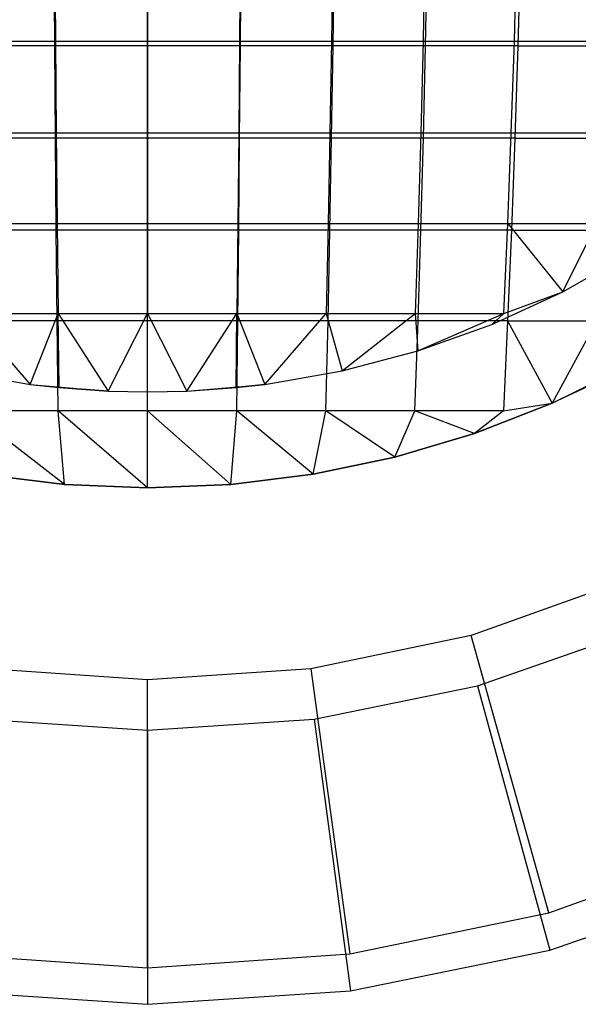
# Model space of a CAD drawing. Extents: x 0.02 to 3.36, y -1.67 to 1.67.
# Tile 10 of 26: x 1.64 to 1.87, y -0.63 to -0.22. Entities that reach past the tile are written whole.
import ezdxf

# ---------------------------------------------------------------- set-up
doc = ezdxf.new("R2010")
doc.units = 0
doc.header["$MEASUREMENT"] = 0
doc.layers.get('0').update_dxf_attribs({"color": 13, "linetype": 'CONTINUOUS'})

# ---------------------------------------------------------------- blocks, each defined once
blk = doc.blocks.new('CEARA_PM_STL')
at = {"color": 0}
for p, q in [((1.65186, -0.23199, 3.43614), (1.65161, -0.19375, 3.44351)), ((1.65186, -0.23199, 3.43614), (1.65161, -0.19375, 3.44351)), ((1.65194, -0.1922, 3.40378), (1.6522, -0.2301, 3.39627)), ((1.65194, -0.1922, 3.40378), (1.6522, -0.2301, 3.39627)), ((1.68996, -0.1922, 3.40446), (1.68996, -0.2301, 3.39694)), ((1.68996, -0.1922, 3.40446), (1.68996, -0.2301, 3.39694)), ((1.68996, -0.23199, 3.4368), (1.68996, -0.19375, 3.44417)), ((1.68996, -0.23199, 3.4368), (1.68996, -0.19375, 3.44417)), ((1.72798, -0.1922, 3.40378), (1.72772, -0.2301, 3.39627)), ((1.72798, -0.1922, 3.40378), (1.72772, -0.2301, 3.39627)), ((1.72806, -0.23199, 3.43614), (1.72832, -0.19375, 3.44351)), ((1.72806, -0.23199, 3.43614), (1.72832, -0.19375, 3.44351)), ((1.76596, -0.1922, 3.40175), (1.76543, -0.2301, 3.39425)), ((1.76596, -0.1922, 3.40175), (1.76543, -0.2301, 3.39425)), ((1.76611, -0.23199, 3.43416), (1.76662, -0.19375, 3.44151)), ((1.76611, -0.23199, 3.43416), (1.76662, -0.19375, 3.44151)), ((1.80384, -0.1922, 3.39837), (1.80304, -0.2301, 3.3909)), ((1.80384, -0.1922, 3.39837), (1.80304, -0.2301, 3.3909)), ((1.80408, -0.23199, 3.43086), (1.80484, -0.19375, 3.4382)), ((1.80408, -0.23199, 3.43086), (1.80484, -0.19375, 3.4382)), ((1.84051, -0.2301, 3.3862), (1.84157, -0.1922, 3.39365)), ((1.84051, -0.2301, 3.3862), (1.84157, -0.1922, 3.39365)), ((1.84292, -0.19375, 3.43356), (1.8419, -0.23199, 3.42626)), ((1.84292, -0.19375, 3.43356), (1.8419, -0.23199, 3.42626)), ((1.6145, -0.2301, 3.39425), (1.6522, -0.2301, 3.39627)), ((1.6145, -0.2301, 3.39425), (1.6522, -0.2301, 3.39627)), ((1.6522, -0.2301, 3.39627), (1.65252, -0.26771, 3.38741)), ((1.6522, -0.2301, 3.39627), (1.65252, -0.26771, 3.38741)), ((1.6522, -0.2301, 3.39627), (1.68996, -0.2301, 3.39694)), ((1.6522, -0.2301, 3.39627), (1.68996, -0.2301, 3.39694)), ((1.68996, -0.2301, 3.39694), (1.68996, -0.26771, 3.38808)), ((1.68996, -0.2301, 3.39694), (1.68996, -0.26771, 3.38808)), ((1.68996, -0.2301, 3.39694), (1.72772, -0.2301, 3.39627)), ((1.68996, -0.2301, 3.39694), (1.72772, -0.2301, 3.39627)), ((1.72772, -0.2301, 3.39627), (1.7274, -0.26771, 3.38741)), ((1.72772, -0.2301, 3.39627), (1.7274, -0.26771, 3.38741)), ((1.72772, -0.2301, 3.39627), (1.76543, -0.2301, 3.39425)), ((1.72772, -0.2301, 3.39627), (1.76543, -0.2301, 3.39425)), ((1.76543, -0.2301, 3.39425), (1.76479, -0.26771, 3.38541)), ((1.76543, -0.2301, 3.39425), (1.76479, -0.26771, 3.38541)), ((1.76543, -0.2301, 3.39425), (1.80304, -0.2301, 3.3909)), ((1.76543, -0.2301, 3.39425), (1.80304, -0.2301, 3.3909)), ((1.80304, -0.2301, 3.3909), (1.80209, -0.26771, 3.38208)), ((1.80304, -0.2301, 3.3909), (1.80209, -0.26771, 3.38208)), ((1.80304, -0.2301, 3.3909), (1.84051, -0.2301, 3.3862)), ((1.80304, -0.2301, 3.3909), (1.84051, -0.2301, 3.3862)), ((1.83925, -0.26771, 3.37743), (1.84051, -0.2301, 3.3862)), ((1.83925, -0.26771, 3.37743), (1.84051, -0.2301, 3.3862)), ((1.84051, -0.2301, 3.3862), (1.87779, -0.2301, 3.38018)), ((1.84051, -0.2301, 3.3862), (1.87779, -0.2301, 3.38018)), ((1.65186, -0.23199, 3.43614), (1.61381, -0.23199, 3.43416)), ((1.65186, -0.23199, 3.43614), (1.61381, -0.23199, 3.43416)), ((1.65216, -0.26995, 3.42745), (1.65186, -0.23199, 3.43614)), ((1.68996, -0.23199, 3.4368), (1.65186, -0.23199, 3.43614)), ((1.65216, -0.26995, 3.42745), (1.65186, -0.23199, 3.43614)), ((1.68996, -0.23199, 3.4368), (1.65186, -0.23199, 3.43614)), ((1.68996, -0.26995, 3.42811), (1.68996, -0.23199, 3.4368)), ((1.72806, -0.23199, 3.43614), (1.68996, -0.23199, 3.4368)), ((1.68996, -0.26995, 3.42811), (1.68996, -0.23199, 3.4368)), ((1.72806, -0.23199, 3.43614), (1.68996, -0.23199, 3.4368)), ((1.72776, -0.26995, 3.42745), (1.72806, -0.23199, 3.43614)), ((1.72776, -0.26995, 3.42745), (1.72806, -0.23199, 3.43614)), ((1.76611, -0.23199, 3.43416), (1.72806, -0.23199, 3.43614)), ((1.76611, -0.23199, 3.43416), (1.72806, -0.23199, 3.43614)), ((1.76551, -0.26995, 3.42549), (1.76611, -0.23199, 3.43416)), ((1.76551, -0.26995, 3.42549), (1.76611, -0.23199, 3.43416)), ((1.80408, -0.23199, 3.43086), (1.76611, -0.23199, 3.43416)), ((1.80408, -0.23199, 3.43086), (1.76611, -0.23199, 3.43416)), ((1.80317, -0.26995, 3.42222), (1.80408, -0.23199, 3.43086)), ((1.80317, -0.26995, 3.42222), (1.80408, -0.23199, 3.43086)), ((1.8419, -0.23199, 3.42626), (1.80408, -0.23199, 3.43086)), ((1.8419, -0.23199, 3.42626), (1.80408, -0.23199, 3.43086)), ((1.8419, -0.23199, 3.42626), (1.8407, -0.26995, 3.41765)), ((1.8419, -0.23199, 3.42626), (1.8407, -0.26995, 3.41765)), ((1.8419, -0.23199, 3.42626), (1.87954, -0.23199, 3.42034)), ((1.8419, -0.23199, 3.42626), (1.87954, -0.23199, 3.42034)), ((1.65216, -0.26995, 3.42745), (1.61441, -0.26995, 3.42549)), ((1.65216, -0.26995, 3.42745), (1.61441, -0.26995, 3.42549)), ((1.61513, -0.26771, 3.38541), (1.65252, -0.26771, 3.38741)), ((1.61513, -0.26771, 3.38541), (1.65252, -0.26771, 3.38741)), ((1.65251, -0.30759, 3.41745), (1.65216, -0.26995, 3.42745)), ((1.68996, -0.26995, 3.42811), (1.65216, -0.26995, 3.42745)), ((1.65251, -0.30759, 3.41745), (1.65216, -0.26995, 3.42745)), ((1.68996, -0.26995, 3.42811), (1.65216, -0.26995, 3.42745)), ((1.65252, -0.26771, 3.38741), (1.65288, -0.30498, 3.37722)), ((1.65252, -0.26771, 3.38741), (1.65288, -0.30498, 3.37722)), ((1.65252, -0.26771, 3.38741), (1.68996, -0.26771, 3.38808)), ((1.65252, -0.26771, 3.38741), (1.68996, -0.26771, 3.38808)), ((1.68996, -0.26771, 3.38808), (1.68996, -0.30498, 3.37788)), ((1.68996, -0.26771, 3.38808), (1.68996, -0.30498, 3.37788)), ((1.68996, -0.26771, 3.38808), (1.7274, -0.26771, 3.38741)), ((1.68996, -0.26771, 3.38808), (1.7274, -0.26771, 3.38741)), ((1.68996, -0.30759, 3.4181), (1.68996, -0.26995, 3.42811)), ((1.72776, -0.26995, 3.42745), (1.68996, -0.26995, 3.42811)), ((1.68996, -0.30759, 3.4181), (1.68996, -0.26995, 3.42811)), ((1.72776, -0.26995, 3.42745), (1.68996, -0.26995, 3.42811)), ((1.7274, -0.26771, 3.38741), (1.72704, -0.30498, 3.37722)), ((1.7274, -0.26771, 3.38741), (1.72704, -0.30498, 3.37722)), ((1.7274, -0.26771, 3.38741), (1.76479, -0.26771, 3.38541)), ((1.7274, -0.26771, 3.38741), (1.76479, -0.26771, 3.38541)), ((1.72741, -0.30759, 3.41745), (1.72776, -0.26995, 3.42745)), ((1.72741, -0.30759, 3.41745), (1.72776, -0.26995, 3.42745)), ((1.76551, -0.26995, 3.42549), (1.72776, -0.26995, 3.42745)), ((1.76551, -0.26995, 3.42549), (1.72776, -0.26995, 3.42745)), ((1.76479, -0.26771, 3.38541), (1.76407, -0.30498, 3.37524)), ((1.76479, -0.26771, 3.38541), (1.76407, -0.30498, 3.37524)), ((1.76479, -0.26771, 3.38541), (1.80209, -0.26771, 3.38208)), ((1.76479, -0.26771, 3.38541), (1.80209, -0.26771, 3.38208)), ((1.76482, -0.30759, 3.41551), (1.76551, -0.26995, 3.42549)), ((1.76482, -0.30759, 3.41551), (1.76551, -0.26995, 3.42549)), ((1.80317, -0.26995, 3.42222), (1.76551, -0.26995, 3.42549)), ((1.80317, -0.26995, 3.42222), (1.76551, -0.26995, 3.42549)), ((1.80209, -0.26771, 3.38208), (1.80101, -0.30498, 3.37194)), ((1.80209, -0.26771, 3.38208), (1.80101, -0.30498, 3.37194)), ((1.80209, -0.26771, 3.38208), (1.83925, -0.26771, 3.37743)), ((1.80209, -0.26771, 3.38208), (1.83925, -0.26771, 3.37743)), ((1.80214, -0.30759, 3.41227), (1.80317, -0.26995, 3.42222)), ((1.80214, -0.30759, 3.41227), (1.80317, -0.26995, 3.42222)), ((1.8407, -0.26995, 3.41765), (1.80317, -0.26995, 3.42222)), ((1.8407, -0.26995, 3.41765), (1.80317, -0.26995, 3.42222)), ((1.8378, -0.30498, 3.36733), (1.83925, -0.26771, 3.37743)), ((1.8378, -0.30498, 3.36733), (1.83925, -0.26771, 3.37743)), ((1.83925, -0.26771, 3.37743), (1.87622, -0.26771, 3.37145)), ((1.83925, -0.26771, 3.37743), (1.87622, -0.26771, 3.37145)), ((1.8407, -0.26995, 3.41765), (1.83932, -0.30759, 3.40774)), ((1.8407, -0.26995, 3.41765), (1.83932, -0.30759, 3.40774)), ((1.8407, -0.26995, 3.41765), (1.87805, -0.26995, 3.41178)), ((1.8407, -0.26995, 3.41765), (1.87805, -0.26995, 3.41178)), ((1.61585, -0.30498, 3.37524), (1.65288, -0.30498, 3.37722)), ((1.61585, -0.30498, 3.37524), (1.65288, -0.30498, 3.37722)), ((1.65288, -0.30498, 3.37722), (1.65329, -0.34186, 3.36571)), ((1.65288, -0.30498, 3.37722), (1.65329, -0.34186, 3.36571)), ((1.65288, -0.30498, 3.37722), (1.68996, -0.30498, 3.37788)), ((1.65288, -0.30498, 3.37722), (1.68996, -0.30498, 3.37788)), ((1.68996, -0.30498, 3.37788), (1.68996, -0.34186, 3.36636)), ((1.68996, -0.30498, 3.37788), (1.68996, -0.34186, 3.36636)), ((1.68996, -0.30498, 3.37788), (1.72704, -0.30498, 3.37722)), ((1.68996, -0.30498, 3.37788), (1.72704, -0.30498, 3.37722)), ((1.72704, -0.30498, 3.37722), (1.72663, -0.34186, 3.36571)), ((1.72704, -0.30498, 3.37722), (1.72663, -0.34186, 3.36571)), ((1.72704, -0.30498, 3.37722), (1.76407, -0.30498, 3.37524)), ((1.72704, -0.30498, 3.37722), (1.76407, -0.30498, 3.37524)), ((1.76407, -0.30498, 3.37524), (1.76325, -0.34186, 3.36375)), ((1.76407, -0.30498, 3.37524), (1.76325, -0.34186, 3.36375)), ((1.76407, -0.30498, 3.37524), (1.80101, -0.30498, 3.37194)), ((1.76407, -0.30498, 3.37524), (1.80101, -0.30498, 3.37194)), ((1.80101, -0.30498, 3.37194), (1.79978, -0.34186, 3.36049)), ((1.80101, -0.30498, 3.37194), (1.79978, -0.34186, 3.36049)), ((1.80101, -0.30498, 3.37194), (1.8378, -0.30498, 3.36733)), ((1.80101, -0.30498, 3.37194), (1.8378, -0.30498, 3.36733)), ((1.83617, -0.34186, 3.35593), (1.8378, -0.30498, 3.36733)), ((1.83617, -0.34186, 3.35593), (1.8378, -0.30498, 3.36733)), ((1.8378, -0.30498, 3.36733), (1.86048, -0.33288, 3.35512)), ((1.8378, -0.30498, 3.36733), (1.86048, -0.33288, 3.35512)), ((1.8378, -0.30498, 3.36733), (1.87441, -0.30498, 3.36141)), ((1.8378, -0.30498, 3.36733), (1.87441, -0.30498, 3.36141)), ((1.86048, -0.33288, 3.35512), (1.87441, -0.30498, 3.36141)), ((1.86048, -0.33288, 3.35512), (1.87441, -0.30498, 3.36141)), ((1.65251, -0.30759, 3.41745), (1.6151, -0.30759, 3.41551)), ((1.65251, -0.30759, 3.41745), (1.6151, -0.30759, 3.41551)), ((1.6529, -0.34486, 3.40616), (1.65251, -0.30759, 3.41745)), ((1.68996, -0.30759, 3.4181), (1.65251, -0.30759, 3.41745)), ((1.6529, -0.34486, 3.40616), (1.65251, -0.30759, 3.41745)), ((1.68996, -0.30759, 3.4181), (1.65251, -0.30759, 3.41745)), ((1.68996, -0.34486, 3.4068), (1.68996, -0.30759, 3.4181)), ((1.72741, -0.30759, 3.41745), (1.68996, -0.30759, 3.4181)), ((1.68996, -0.34486, 3.4068), (1.68996, -0.30759, 3.4181)), ((1.72741, -0.30759, 3.41745), (1.68996, -0.30759, 3.4181)), ((1.72702, -0.34486, 3.40616), (1.72741, -0.30759, 3.41745)), ((1.72702, -0.34486, 3.40616), (1.72741, -0.30759, 3.41745)), ((1.76482, -0.30759, 3.41551), (1.72741, -0.30759, 3.41745)), ((1.76482, -0.30759, 3.41551), (1.72741, -0.30759, 3.41745)), ((1.76404, -0.34486, 3.40424), (1.76482, -0.30759, 3.41551)), ((1.76404, -0.34486, 3.40424), (1.76482, -0.30759, 3.41551)), ((1.80214, -0.30759, 3.41227), (1.76482, -0.30759, 3.41551)), ((1.80214, -0.30759, 3.41227), (1.76482, -0.30759, 3.41551)), ((1.80097, -0.34486, 3.40103), (1.80214, -0.30759, 3.41227)), ((1.80097, -0.34486, 3.40103), (1.80214, -0.30759, 3.41227)), ((1.83932, -0.30759, 3.40774), (1.80214, -0.30759, 3.41227)), ((1.83932, -0.30759, 3.40774), (1.80214, -0.30759, 3.41227)), ((1.83932, -0.30759, 3.40774), (1.83776, -0.34486, 3.39655)), ((1.83932, -0.30759, 3.40774), (1.83776, -0.34486, 3.39655)), ((1.83932, -0.30759, 3.40774), (1.87632, -0.30759, 3.40193)), ((1.83932, -0.30759, 3.40774), (1.87632, -0.30759, 3.40193)), ((1.86048, -0.33288, 3.30351), (1.88846, -0.31699, 3.30351)), ((1.86048, -0.33288, 3.30351), (1.88846, -0.31699, 3.30351)), ((1.86048, -0.33288, 3.35512), (1.88846, -0.31699, 3.35512)), ((1.86048, -0.33288, 3.35512), (1.88846, -0.31699, 3.35512)), ((1.83123, -0.34631, 3.30351), (1.86048, -0.33288, 3.30351)), ((1.83123, -0.34631, 3.30351), (1.86048, -0.33288, 3.30351)), ((1.83123, -0.34631, 3.35512), (1.86048, -0.33288, 3.35512)), ((1.83123, -0.34631, 3.35512), (1.86048, -0.33288, 3.35512)), ((1.83617, -0.34186, 3.35593), (1.86048, -0.33288, 3.35512)), ((1.83617, -0.34186, 3.35593), (1.86048, -0.33288, 3.35512)), ((1.86048, -0.33288, 3.30351), (1.86048, -0.33288, 3.35512)), ((1.86048, -0.33288, 3.30351), (1.86048, -0.33288, 3.35512)), ((1.61667, -0.34186, 3.36375), (1.64181, -0.3709, 3.35512)), ((1.61667, -0.34186, 3.36375), (1.64181, -0.3709, 3.35512)), ((1.61667, -0.34186, 3.36375), (1.65329, -0.34186, 3.36571)), ((1.61667, -0.34186, 3.36375), (1.65329, -0.34186, 3.36571)), ((1.64181, -0.3709, 3.35512), (1.65329, -0.34186, 3.36571)), ((1.64181, -0.3709, 3.35512), (1.65329, -0.34186, 3.36571)), ((1.65364, -0.37225, 3.35512), (1.65329, -0.34186, 3.36571)), ((1.65329, -0.34186, 3.36571), (1.67387, -0.37367, 3.35512)), ((1.65364, -0.37225, 3.35512), (1.65329, -0.34186, 3.36571)), ((1.65329, -0.34186, 3.36571), (1.67387, -0.37367, 3.35512)), ((1.65329, -0.34186, 3.36571), (1.68996, -0.34186, 3.36636)), ((1.65329, -0.34186, 3.36571), (1.68996, -0.34186, 3.36636)), ((1.67387, -0.37367, 3.35512), (1.68996, -0.34186, 3.36636)), ((1.67387, -0.37367, 3.35512), (1.68996, -0.34186, 3.36636)), ((1.68996, -0.37402, 3.35512), (1.68996, -0.34186, 3.36636)), ((1.68996, -0.34186, 3.36636), (1.70605, -0.37367, 3.35512)), ((1.68996, -0.37402, 3.35512), (1.68996, -0.34186, 3.36636)), ((1.68996, -0.34186, 3.36636), (1.70605, -0.37367, 3.35512)), ((1.68996, -0.34186, 3.36636), (1.72663, -0.34186, 3.36571)), ((1.68996, -0.34186, 3.36636), (1.72663, -0.34186, 3.36571)), ((1.70605, -0.37367, 3.35512), (1.72663, -0.34186, 3.36571)), ((1.70605, -0.37367, 3.35512), (1.72663, -0.34186, 3.36571)), ((1.72628, -0.37225, 3.35512), (1.72663, -0.34186, 3.36571)), ((1.72628, -0.37225, 3.35512), (1.72663, -0.34186, 3.36571)), ((1.72663, -0.34186, 3.36571), (1.73811, -0.3709, 3.35512)), ((1.72663, -0.34186, 3.36571), (1.73811, -0.3709, 3.35512)), ((1.72663, -0.34186, 3.36571), (1.76325, -0.34186, 3.36375)), ((1.72663, -0.34186, 3.36571), (1.76325, -0.34186, 3.36375)), ((1.73811, -0.3709, 3.35512), (1.76325, -0.34186, 3.36375)), ((1.73811, -0.3709, 3.35512), (1.76325, -0.34186, 3.36375)), ((1.76325, -0.34186, 3.36375), (1.76982, -0.36539, 3.35512)), ((1.76325, -0.34186, 3.36375), (1.76982, -0.36539, 3.35512)), ((1.76325, -0.34186, 3.36375), (1.79978, -0.34186, 3.36049)), ((1.76325, -0.34186, 3.36375), (1.79978, -0.34186, 3.36049)), ((1.76982, -0.36539, 3.35512), (1.79978, -0.34186, 3.36049)), ((1.76982, -0.36539, 3.35512), (1.79978, -0.34186, 3.36049)), ((1.79978, -0.34186, 3.36049), (1.80094, -0.35717, 3.35512)), ((1.79978, -0.34186, 3.36049), (1.80094, -0.35717, 3.35512)), ((1.79978, -0.34186, 3.36049), (1.83617, -0.34186, 3.35593)), ((1.79978, -0.34186, 3.36049), (1.83617, -0.34186, 3.35593)), ((1.80094, -0.35717, 3.35512), (1.83617, -0.34186, 3.35593)), ((1.80094, -0.35717, 3.35512), (1.83617, -0.34186, 3.35593)), ((1.83617, -0.34186, 3.35593), (1.83123, -0.34631, 3.35512)), ((1.83617, -0.34186, 3.35593), (1.83123, -0.34631, 3.35512)), ((1.6529, -0.34486, 3.40616), (1.61588, -0.34486, 3.40424)), ((1.6529, -0.34486, 3.40616), (1.61588, -0.34486, 3.40424)), ((1.65334, -0.38171, 3.39359), (1.6529, -0.34486, 3.40616)), ((1.68996, -0.34486, 3.4068), (1.6529, -0.34486, 3.40616)), ((1.65334, -0.38171, 3.39359), (1.6529, -0.34486, 3.40616)), ((1.68996, -0.34486, 3.4068), (1.6529, -0.34486, 3.40616)), ((1.68996, -0.38171, 3.39422), (1.68996, -0.34486, 3.4068)), ((1.72702, -0.34486, 3.40616), (1.68996, -0.34486, 3.4068)), ((1.68996, -0.38171, 3.39422), (1.68996, -0.34486, 3.4068)), ((1.72702, -0.34486, 3.40616), (1.68996, -0.34486, 3.4068)), ((1.72659, -0.38171, 3.39359), (1.72702, -0.34486, 3.40616)), ((1.72659, -0.38171, 3.39359), (1.72702, -0.34486, 3.40616)), ((1.76404, -0.34486, 3.40424), (1.72702, -0.34486, 3.40616)), ((1.76404, -0.34486, 3.40424), (1.72702, -0.34486, 3.40616)), ((1.76317, -0.38171, 3.39168), (1.76404, -0.34486, 3.40424)), ((1.76317, -0.38171, 3.39168), (1.76404, -0.34486, 3.40424)), ((1.80097, -0.34486, 3.40103), (1.76404, -0.34486, 3.40424)), ((1.80097, -0.34486, 3.40103), (1.76404, -0.34486, 3.40424)), ((1.79966, -0.38171, 3.38852), (1.80097, -0.34486, 3.40103)), ((1.79966, -0.38171, 3.38852), (1.80097, -0.34486, 3.40103)), ((1.80094, -0.35717, 3.30351), (1.83123, -0.34631, 3.30351)), ((1.80094, -0.35717, 3.30351), (1.83123, -0.34631, 3.30351)), ((1.80094, -0.35717, 3.35512), (1.83123, -0.34631, 3.35512)), ((1.80094, -0.35717, 3.35512), (1.83123, -0.34631, 3.35512)), ((1.83776, -0.34486, 3.39655), (1.80097, -0.34486, 3.40103)), ((1.83776, -0.34486, 3.39655), (1.80097, -0.34486, 3.40103)), ((1.83123, -0.34631, 3.30351), (1.83123, -0.34631, 3.35512)), ((1.83123, -0.34631, 3.30351), (1.83123, -0.34631, 3.35512)), ((1.83776, -0.34486, 3.39655), (1.83602, -0.38171, 3.38409)), ((1.83776, -0.34486, 3.39655), (1.83602, -0.38171, 3.38409)), ((1.83776, -0.34486, 3.39655), (1.87438, -0.34486, 3.3908)), ((1.83776, -0.34486, 3.39655), (1.87438, -0.34486, 3.3908)), ((1.83776, -0.34486, 3.39655), (1.85602, -0.37857, 3.38225)), ((1.83776, -0.34486, 3.39655), (1.85602, -0.37857, 3.38225)), ((1.87438, -0.34486, 3.3908), (1.85602, -0.37857, 3.38225)), ((1.87438, -0.34486, 3.3908), (1.85602, -0.37857, 3.38225)), ((1.76982, -0.36539, 3.30351), (1.80094, -0.35717, 3.30351)), ((1.76982, -0.36539, 3.30351), (1.80094, -0.35717, 3.30351)), ((1.76982, -0.36539, 3.35512), (1.80094, -0.35717, 3.35512)), ((1.76982, -0.36539, 3.35512), (1.80094, -0.35717, 3.35512)), ((1.80094, -0.35717, 3.30351), (1.80094, -0.35717, 3.35512)), ((1.80094, -0.35717, 3.30351), (1.80094, -0.35717, 3.35512)), ((1.6101, -0.36539, 3.30351), (1.64181, -0.3709, 3.30351)), ((1.6101, -0.36539, 3.30351), (1.64181, -0.3709, 3.30351)), ((1.6101, -0.36539, 3.35512), (1.64181, -0.3709, 3.35512)), ((1.6101, -0.36539, 3.35512), (1.64181, -0.3709, 3.35512)), ((1.73811, -0.3709, 3.30351), (1.76982, -0.36539, 3.30351)), ((1.73811, -0.3709, 3.30351), (1.76982, -0.36539, 3.30351)), ((1.73811, -0.3709, 3.35512), (1.76982, -0.36539, 3.35512)), ((1.73811, -0.3709, 3.35512), (1.76982, -0.36539, 3.35512)), ((1.76982, -0.36539, 3.30351), (1.76982, -0.36539, 3.35512)), ((1.76982, -0.36539, 3.30351), (1.76982, -0.36539, 3.35512)), ((1.85602, -0.37857, 3.30351), (1.88671, -0.36356, 3.30351)), ((1.85602, -0.37857, 3.30351), (1.88671, -0.36356, 3.30351)), ((1.85602, -0.37857, 3.30351), (1.88671, -0.36356, 3.30351)), ((1.64181, -0.3709, 3.30351), (1.67387, -0.37367, 3.30351)), ((1.64181, -0.3709, 3.30351), (1.67387, -0.37367, 3.30351)), ((1.64181, -0.3709, 3.30351), (1.65364, -0.37225, 3.35512)), ((1.64181, -0.3709, 3.30351), (1.65364, -0.37225, 3.35512)), ((1.64181, -0.3709, 3.30351), (1.64181, -0.3709, 3.35512)), ((1.64181, -0.3709, 3.35512), (1.65364, -0.37225, 3.35512)), ((1.64181, -0.3709, 3.30351), (1.64181, -0.3709, 3.35512)), ((1.64181, -0.3709, 3.35512), (1.65364, -0.37225, 3.35512)), ((1.70605, -0.37367, 3.30351), (1.73811, -0.3709, 3.30351)), ((1.70605, -0.37367, 3.30351), (1.73811, -0.3709, 3.30351)), ((1.73811, -0.3709, 3.30351), (1.72628, -0.37225, 3.35512)), ((1.72628, -0.37225, 3.35512), (1.73811, -0.3709, 3.35512)), ((1.73811, -0.3709, 3.30351), (1.72628, -0.37225, 3.35512)), ((1.72628, -0.37225, 3.35512), (1.73811, -0.3709, 3.35512)), ((1.73811, -0.3709, 3.30351), (1.73811, -0.3709, 3.35512)), ((1.73811, -0.3709, 3.30351), (1.73811, -0.3709, 3.35512)), ((1.87306, -0.37063, 3.38225), (1.85602, -0.37857, 3.30351)), ((1.87306, -0.37063, 3.38225), (1.85602, -0.37857, 3.30351)), ((1.87306, -0.37063, 3.38225), (1.85602, -0.37857, 3.38225)), ((1.87306, -0.37063, 3.38225), (1.85602, -0.37857, 3.38225)), ((1.67387, -0.37367, 3.30351), (1.65364, -0.37225, 3.35512)), ((1.65364, -0.37225, 3.35512), (1.67387, -0.37367, 3.35512)), ((1.67387, -0.37367, 3.30351), (1.65364, -0.37225, 3.35512)), ((1.65364, -0.37225, 3.35512), (1.67387, -0.37367, 3.35512)), ((1.67387, -0.37367, 3.30351), (1.68996, -0.37402, 3.30351)), ((1.67387, -0.37367, 3.30351), (1.68996, -0.37402, 3.30351)), ((1.67387, -0.37367, 3.30351), (1.67387, -0.37367, 3.35512)), ((1.67387, -0.37367, 3.35512), (1.68996, -0.37402, 3.35512)), ((1.67387, -0.37367, 3.30351), (1.67387, -0.37367, 3.35512)), ((1.67387, -0.37367, 3.35512), (1.68996, -0.37402, 3.35512)), ((1.68996, -0.37402, 3.30351), (1.70605, -0.37367, 3.30351)), ((1.68996, -0.37402, 3.30351), (1.70605, -0.37367, 3.30351)), ((1.68996, -0.37402, 3.35512), (1.70605, -0.37367, 3.35512)), ((1.68996, -0.37402, 3.35512), (1.70605, -0.37367, 3.35512)), ((1.68996, -0.37402, 3.30351), (1.68996, -0.37402, 3.35512)), ((1.68996, -0.37402, 3.30351), (1.68996, -0.37402, 3.35512)), ((1.70605, -0.37367, 3.30351), (1.72628, -0.37225, 3.35512)), ((1.70605, -0.37367, 3.30351), (1.72628, -0.37225, 3.35512)), ((1.70605, -0.37367, 3.35512), (1.72628, -0.37225, 3.35512)), ((1.70605, -0.37367, 3.35512), (1.72628, -0.37225, 3.35512)), ((1.70605, -0.37367, 3.30351), (1.70605, -0.37367, 3.35512)), ((1.70605, -0.37367, 3.30351), (1.70605, -0.37367, 3.35512)), ((1.82419, -0.39099, 3.30351), (1.85602, -0.37857, 3.30351)), ((1.85602, -0.37857, 3.38225), (1.82419, -0.39099, 3.38225)), ((1.85602, -0.37857, 3.38225), (1.82419, -0.39099, 3.38225)), ((1.82419, -0.39099, 3.30351), (1.85602, -0.37857, 3.30351)), ((1.82419, -0.39099, 3.30351), (1.85602, -0.37857, 3.30351)), ((1.83602, -0.38171, 3.38409), (1.85602, -0.37857, 3.38225)), ((1.83602, -0.38171, 3.38409), (1.85602, -0.37857, 3.38225)), ((1.85602, -0.37857, 3.38225), (1.85602, -0.37857, 3.30351)), ((1.85602, -0.37857, 3.38225), (1.85602, -0.37857, 3.30351)), ((1.65582, -0.41197, 3.38225), (1.61675, -0.38171, 3.39168)), ((1.65582, -0.41197, 3.38225), (1.61675, -0.38171, 3.39168)), ((1.65334, -0.38171, 3.39359), (1.61675, -0.38171, 3.39168)), ((1.65334, -0.38171, 3.39359), (1.61675, -0.38171, 3.39168)), ((1.65582, -0.41197, 3.38225), (1.65334, -0.38171, 3.39359)), ((1.68996, -0.41339, 3.38225), (1.65334, -0.38171, 3.39359)), ((1.65582, -0.41197, 3.38225), (1.65334, -0.38171, 3.39359)), ((1.68996, -0.41339, 3.38225), (1.65334, -0.38171, 3.39359)), ((1.68996, -0.38171, 3.39422), (1.65334, -0.38171, 3.39359)), ((1.68996, -0.38171, 3.39422), (1.65334, -0.38171, 3.39359)), ((1.68996, -0.41339, 3.38225), (1.68996, -0.38171, 3.39422)), ((1.7241, -0.41197, 3.38225), (1.68996, -0.38171, 3.39422)), ((1.68996, -0.41339, 3.38225), (1.68996, -0.38171, 3.39422)), ((1.7241, -0.41197, 3.38225), (1.68996, -0.38171, 3.39422)), ((1.72659, -0.38171, 3.39359), (1.68996, -0.38171, 3.39422)), ((1.72659, -0.38171, 3.39359), (1.68996, -0.38171, 3.39422)), ((1.7241, -0.41197, 3.38225), (1.72659, -0.38171, 3.39359)), ((1.7241, -0.41197, 3.38225), (1.72659, -0.38171, 3.39359)), ((1.758, -0.40775, 3.38225), (1.72659, -0.38171, 3.39359)), ((1.758, -0.40775, 3.38225), (1.72659, -0.38171, 3.39359)), ((1.76317, -0.38171, 3.39168), (1.72659, -0.38171, 3.39359)), ((1.76317, -0.38171, 3.39168), (1.72659, -0.38171, 3.39359)), ((1.758, -0.40775, 3.38225), (1.76317, -0.38171, 3.39168)), ((1.758, -0.40775, 3.38225), (1.76317, -0.38171, 3.39168)), ((1.79144, -0.40074, 3.38225), (1.76317, -0.38171, 3.39168)), ((1.79144, -0.40074, 3.38225), (1.76317, -0.38171, 3.39168)), ((1.79966, -0.38171, 3.38852), (1.76317, -0.38171, 3.39168)), ((1.79966, -0.38171, 3.38852), (1.76317, -0.38171, 3.39168)), ((1.79144, -0.40074, 3.38225), (1.79966, -0.38171, 3.38852)), ((1.79144, -0.40074, 3.38225), (1.79966, -0.38171, 3.38852)), ((1.82419, -0.39099, 3.38225), (1.79966, -0.38171, 3.38852)), ((1.82419, -0.39099, 3.38225), (1.79966, -0.38171, 3.38852)), ((1.83602, -0.38171, 3.38409), (1.79966, -0.38171, 3.38852)), ((1.83602, -0.38171, 3.38409), (1.79966, -0.38171, 3.38852)), ((1.83602, -0.38171, 3.38409), (1.82419, -0.39099, 3.38225)), ((1.83602, -0.38171, 3.38409), (1.82419, -0.39099, 3.38225)), ((1.82419, -0.39099, 3.38225), (1.79144, -0.40074, 3.38225)), ((1.79144, -0.40074, 3.30351), (1.82419, -0.39099, 3.30351)), ((1.82419, -0.39099, 3.38225), (1.79144, -0.40074, 3.38225)), ((1.79144, -0.40074, 3.30351), (1.82419, -0.39099, 3.30351)), ((1.79144, -0.40074, 3.30351), (1.82419, -0.39099, 3.30351)), ((1.82419, -0.39099, 3.38225), (1.82419, -0.39099, 3.30351)), ((1.82419, -0.39099, 3.38225), (1.82419, -0.39099, 3.30351)), ((1.79144, -0.40074, 3.38225), (1.758, -0.40775, 3.38225)), ((1.758, -0.40775, 3.30351), (1.79144, -0.40074, 3.30351)), ((1.79144, -0.40074, 3.38225), (1.758, -0.40775, 3.38225)), ((1.758, -0.40775, 3.30351), (1.79144, -0.40074, 3.30351)), ((1.758, -0.40775, 3.30351), (1.79144, -0.40074, 3.30351)), ((1.79144, -0.40074, 3.38225), (1.79144, -0.40074, 3.30351)), ((1.79144, -0.40074, 3.38225), (1.79144, -0.40074, 3.30351)), ((1.65582, -0.41197, 3.38225), (1.62192, -0.40775, 3.38225)), ((1.62192, -0.40775, 3.30351), (1.65582, -0.41197, 3.30351)), ((1.65582, -0.41197, 3.38225), (1.62192, -0.40775, 3.38225)), ((1.62192, -0.40775, 3.30351), (1.65582, -0.41197, 3.30351)), ((1.62192, -0.40775, 3.30351), (1.65582, -0.41197, 3.30351)), ((1.758, -0.40775, 3.38225), (1.7241, -0.41197, 3.38225)), ((1.7241, -0.41197, 3.30351), (1.758, -0.40775, 3.30351)), ((1.758, -0.40775, 3.38225), (1.7241, -0.41197, 3.38225)), ((1.7241, -0.41197, 3.30351), (1.758, -0.40775, 3.30351)), ((1.7241, -0.41197, 3.30351), (1.758, -0.40775, 3.30351)), ((1.758, -0.40775, 3.38225), (1.758, -0.40775, 3.30351)), ((1.758, -0.40775, 3.38225), (1.758, -0.40775, 3.30351)), ((1.68996, -0.41339, 3.38225), (1.65582, -0.41197, 3.38225)), ((1.65582, -0.41197, 3.38225), (1.65582, -0.41197, 3.30351)), ((1.65582, -0.41197, 3.30351), (1.68996, -0.41339, 3.30351)), ((1.65582, -0.41197, 3.38225), (1.65582, -0.41197, 3.30351)), ((1.68996, -0.41339, 3.38225), (1.65582, -0.41197, 3.38225)), ((1.65582, -0.41197, 3.30351), (1.68996, -0.41339, 3.30351)), ((1.65582, -0.41197, 3.30351), (1.68996, -0.41339, 3.30351)), ((1.7241, -0.41197, 3.38225), (1.68996, -0.41339, 3.38225)), ((1.68996, -0.41339, 3.30351), (1.7241, -0.41197, 3.30351)), ((1.7241, -0.41197, 3.38225), (1.68996, -0.41339, 3.38225)), ((1.68996, -0.41339, 3.30351), (1.7241, -0.41197, 3.30351)), ((1.68996, -0.41339, 3.30351), (1.7241, -0.41197, 3.30351)), ((1.68996, -0.41339, 3.38225), (1.68996, -0.41339, 3.30351)), ((1.68996, -0.41339, 3.38225), (1.68996, -0.41339, 3.30351)), ((1.7241, -0.41197, 3.38225), (1.7241, -0.41197, 3.30351)), ((1.7241, -0.41197, 3.38225), (1.7241, -0.41197, 3.30351)), ((1.88602, -0.45138, 3.30351), (1.82273, -0.47388, 3.30351)), ((1.88602, -0.45138, 3.30351), (1.82273, -0.47388, 3.30351)), ((1.82543, -0.49453, 3.26414), (1.89013, -0.47206, 3.26414)), ((1.82543, -0.49453, 3.26414), (1.89013, -0.47206, 3.26414)), ((1.82273, -0.47388, 3.30351), (1.75697, -0.48754, 3.30351)), ((1.82273, -0.47388, 3.30351), (1.75697, -0.48754, 3.30351)), ((1.8546, -0.58761, 3.42162), (1.82273, -0.47388, 3.30351)), ((1.8546, -0.58761, 3.42162), (1.82273, -0.47388, 3.30351)), ((1.68996, -0.49213, 3.30351), (1.62295, -0.48754, 3.30351)), ((1.68996, -0.49213, 3.30351), (1.62295, -0.48754, 3.30351)), ((1.75697, -0.48754, 3.30351), (1.68996, -0.49213, 3.30351)), ((1.75697, -0.48754, 3.30351), (1.68996, -0.49213, 3.30351)), ((1.75697, -0.48754, 3.30351), (1.77305, -0.60455, 3.42162)), ((1.75697, -0.48754, 3.30351), (1.77305, -0.60455, 3.42162)), ((1.68996, -0.61024, 3.42162), (1.68996, -0.49213, 3.30351)), ((1.68996, -0.61024, 3.42162), (1.68996, -0.49213, 3.30351)), ((1.7583, -0.50818, 3.26414), (1.82543, -0.49453, 3.26414)), ((1.7583, -0.50818, 3.26414), (1.82543, -0.49453, 3.26414)), ((1.82543, -0.49453, 3.26414), (1.85513, -0.60298, 3.38225)), ((1.82543, -0.49453, 3.26414), (1.85513, -0.60298, 3.38225)), ((1.62162, -0.50818, 3.26414), (1.68996, -0.51275, 3.26414)), ((1.62162, -0.50818, 3.26414), (1.68996, -0.51275, 3.26414)), ((1.68996, -0.51275, 3.26414), (1.7583, -0.50818, 3.26414)), ((1.68996, -0.51275, 3.26414), (1.7583, -0.50818, 3.26414)), ((1.7583, -0.50818, 3.26414), (1.77329, -0.61962, 3.38225)), ((1.7583, -0.50818, 3.26414), (1.77329, -0.61962, 3.38225)), ((1.68996, -0.51275, 3.26414), (1.68996, -0.6252, 3.38225)), ((1.68996, -0.51275, 3.26414), (1.68996, -0.6252, 3.38225)), ((1.8546, -0.58761, 3.42162), (1.93308, -0.55972, 3.42162)), ((1.8546, -0.58761, 3.42162), (1.93308, -0.55972, 3.42162)), ((1.85513, -0.60298, 3.38225), (1.93403, -0.57559, 3.38225)), ((1.85513, -0.60298, 3.38225), (1.93403, -0.57559, 3.38225)), ((1.77305, -0.60455, 3.42162), (1.8546, -0.58761, 3.42162)), ((1.77305, -0.60455, 3.42162), (1.8546, -0.58761, 3.42162)), ((1.60687, -0.60455, 3.42162), (1.68996, -0.61024, 3.42162)), ((1.60687, -0.60455, 3.42162), (1.68996, -0.61024, 3.42162)), ((1.68996, -0.61024, 3.42162), (1.77305, -0.60455, 3.42162)), ((1.68996, -0.61024, 3.42162), (1.77305, -0.60455, 3.42162)), ((1.77329, -0.61962, 3.38225), (1.85513, -0.60298, 3.38225)), ((1.77329, -0.61962, 3.38225), (1.85513, -0.60298, 3.38225)), ((1.60663, -0.61962, 3.38225), (1.68996, -0.6252, 3.38225)), ((1.60663, -0.61962, 3.38225), (1.68996, -0.6252, 3.38225)), ((1.68996, -0.6252, 3.38225), (1.77329, -0.61962, 3.38225)), ((1.68996, -0.6252, 3.38225), (1.77329, -0.61962, 3.38225))]:
    blk.add_line(p, q, dxfattribs=at)

msp = doc.modelspace()

# ---------------------------------------------------------------- block references
at = {"color": 0}
msp.add_blockref('CEARA_PM_STL', (0, 0), dxfattribs=at)

doc.saveas('drawing.dxf')
